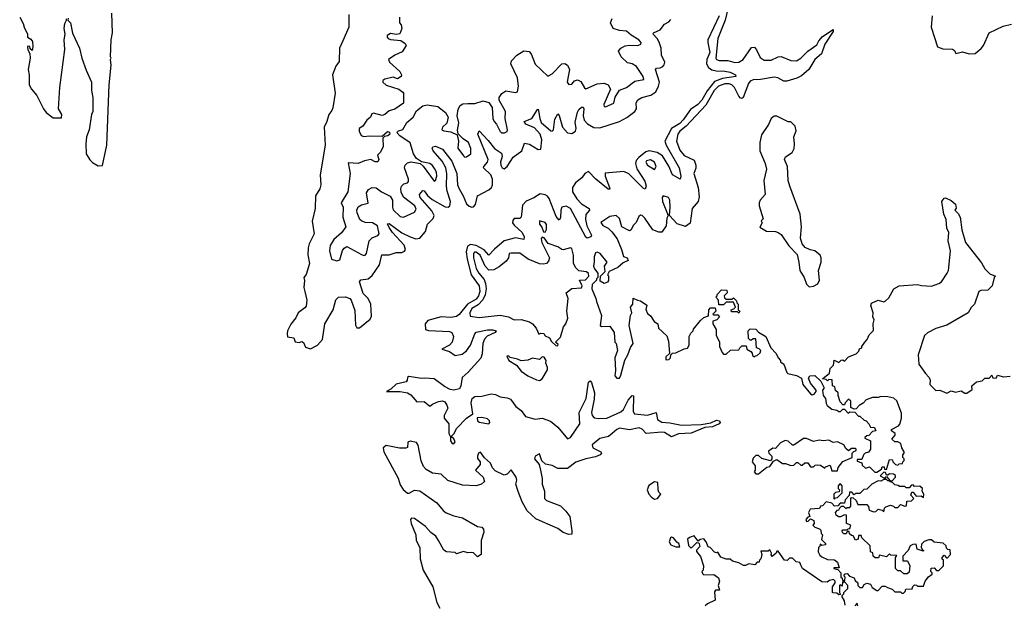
# Model space of a CAD drawing. Extents: x 2494159 to 2685562, y 773219 to 915170.
# Tile 20 of 201: x 2520836 to 2527843, y 863062 to 867218. Entities that reach past the tile are written whole.
import ezdxf

# ---------------------------------------------------------------- set-up
doc = ezdxf.new("R2010")
doc.units = 0

msp = doc.modelspace()

# ---------------------------------------------------------------- linework, layer by layer
at = {"layer": '0CON10XD'}
for points in [[(2525883.1, 867326.9), (2525856.3, 867215), (2525805.2, 867085), (2525789.6, 866945), (2525795, 866934.7), (2525815, 866927.9), (2525875, 866928.2), (2525925, 866914.8), (2525955, 866915.6), (2525985, 866935.8), (2526045, 867020.8), (2526065, 867022.7), (2526079.7, 867005), (2526105, 866948.9), (2526135, 866930.8), (2526185, 866931), (2526235, 866953.6), (2526255, 866956.4), (2526325, 866928.9), (2526365, 866926.7), (2526394.6, 866945.4), (2526445, 866995.3), (2526509.6, 867040.4), (2526522.7, 867067.3), (2526550.5, 867099.5), (2526625, 867149.2), (2526625.3, 867135), (2526566.5, 867045), (2526541.9, 866975), (2526493.8, 866936.2), (2526451.7, 866865), (2526399.9, 866820.1), (2526367.3, 866802.7), (2526295, 866780), (2526275, 866780.4), (2526231.2, 866805), (2526205, 866810), (2526107.9, 866792.1), (2526055, 866790.6), (2526035, 866780.8), (2526022.8, 866765), (2525985, 866663.8), (2525975, 866657.7), (2525965, 866660), (2525953.4, 866675), (2525923.8, 866735), (2525903.2, 866755), (2525885, 866761.9), (2525855, 866762), (2525810, 866745), (2525779.6, 866715), (2525718.6, 866611.4), (2525579.8, 866460.2), (2525534.6, 866425), (2525520.6, 866405), (2525510.8, 866355), (2525535, 866289.5), (2525565, 866251.6), (2525635, 866218.9), (2525648.9, 866185), (2525647.2, 866162.8), (2525632.7, 866125), (2525664.4, 866024.4), (2525671.2, 865958.8), (2525663.9, 865926.1), (2525621.4, 865875), (2525608.3, 865771.7), (2525575, 865747.5), (2525515.9, 865765.9), (2525460, 865825), (2525465.6, 865884.4), (2525461.9, 865935), (2525453.8, 865955), (2525415, 865966), (2525408, 865955), (2525411.1, 865925), (2525450, 865825), (2525442.3, 865807.7), (2525437.7, 865752.3), (2525405, 865707.5), (2525385, 865707.5), (2525342.5, 865725), (2525285, 865806.2), (2525266.7, 865825), (2525255, 865828.8), (2525241.7, 865818.3), (2525223.6, 865776.4), (2525202.5, 865755), (2525187.5, 865725), (2525175, 865717.5), (2525122.5, 865745), (2525103.6, 865803.6), (2525080, 865825), (2525035, 865818.8), (2524972.9, 865777.1), (2524986.2, 865755), (2525025, 865736), (2525050.9, 865710.9), (2525088.9, 865658.9), (2525120, 865585), (2525132.5, 865535), (2525160, 865525), (2525167.5, 865505), (2525131.7, 865488.3), (2525093.6, 865456.4), (2525031.7, 865428.3), (2525020, 865405), (2525027.5, 865395), (2525027, 865363), (2525018.3, 865351.7), (2524995, 865342.5), (2524968.3, 865358.3), (2524970, 865395), (2525001.7, 865428.3), (2524997.5, 865465), (2525016.7, 865495), (2524967.5, 865555), (2524945, 865565.7), (2524935, 865560), (2524925, 865532.5), (2524923.9, 865496.1)], [(2520836.4, 867236.4), (2520861.7, 867191.7), (2520867.5, 867165), (2520892.5, 867115), (2520893, 867093), (2520915, 867080), (2520927, 867063), (2520930, 867025), (2520925, 867000), (2520911.7, 867011.7), (2520908.3, 867028.3), (2520895, 867030), (2520892.5, 867025), (2520893.3, 867005), (2520907.5, 866977.5), (2520910, 866945), (2520896.9, 866865), (2520903.8, 866825), (2520904.7, 866755), (2520920, 866725), (2520958.8, 866678.8), (2521005.8, 866585), (2521025, 866559.1), (2521075, 866520.5), (2521135, 866520), (2521136, 866545), (2521112.5, 866585), (2521121.2, 866735), (2521157, 867007), (2521153.3, 867075), (2521160, 867115), (2521153.3, 867155), (2521158.3, 867191.7), (2521170, 867215), (2521170, 867225)], [(2521181.7, 867228.3), (2521180, 867215), (2521197, 867197), (2521213, 867123), (2521262.5, 867015), (2521277.5, 866945), (2521308.3, 866858.3), (2521346.7, 866775), (2521347.5, 866715), (2521356.7, 866665), (2521356.4, 866566.4), (2521346.7, 866545), (2521331.2, 866435), (2521312, 866385), (2521306, 866335), (2521310, 866265), (2521335, 866222), (2521355, 866202.5), (2521395, 866180)], [(2521395, 866180), (2521425, 866182.5), (2521456.7, 866325), (2521472.5, 866755), (2521487.5, 866895), (2521483.3, 866935), (2521487.5, 866945), (2521482.5, 866955), (2521487.5, 867075), (2521497.5, 867125), (2521492.5, 867265)], [(2523177.5, 867255), (2523178.6, 867165), (2523136.7, 867066.7), (2523112.9, 867015), (2523108.9, 866921.1), (2523085, 866887.5), (2523062, 866825), (2523080.5, 866695), (2523065, 866592.5), (2523058.6, 866571.4), (2523037.5, 866545), (2523022.5, 866495), (2523002.5, 866455), (2523010, 866325), (2522975.5, 866115), (2522979.1, 866045), (2522972.2, 866015), (2522941.9, 865965), (2522939.5, 865875), (2522916.7, 865785), (2522931.1, 865695), (2522897.5, 865625), (2522889.4, 865595), (2522887.3, 865547.3), (2522898.1, 865485), (2522874, 865406), (2522857.5, 865385), (2522864.1, 865364.1), (2522859.2, 865315), (2522865.8, 865285.8), (2522880.8, 865225), (2522875, 865182.5), (2522865, 865168.8), (2522818.8, 865135), (2522800.7, 865099.3), (2522765, 865052.5), (2522741.2, 865005), (2522740, 864985), (2522743.3, 864963.3), (2522786.7, 864956.7), (2522797.5, 864927.5), (2522825, 864923.3), (2522845, 864930), (2522855, 864922.5), (2522870, 864890), (2522905, 864876.9), (2522956.8, 864905), (2522992.1, 864945), (2523008.6, 865055), (2523068, 865155), (2523085, 865227.5), (2523105, 865246.2), (2523155, 865248.1), (2523185, 865235.7), (2523195.7, 865225), (2523220.5, 865150.5), (2523226.9, 865046.9), (2523235, 865027.5), (2523255, 865026.9), (2523330.9, 865089.1), (2523339.4, 865110.6), (2523336.1, 865195), (2523316.1, 865235), (2523281.2, 865271.2), (2523253.6, 865355), (2523265, 865368.7), (2523315.1, 865374.9), (2523345, 865398.4), (2523396.4, 865475), (2523414, 865546), (2523465, 865546.8), (2523515, 865562.1), (2523555, 865563.7), (2523575, 865572.9), (2523581.2, 865585), (2523572.5, 865615), (2523488.3, 865705), (2523465, 865739.5), (2523455, 865767.5), (2523465, 865769.1), (2523555, 865702.4), (2523615, 865674.1), (2523655, 865660.2), (2523685, 865665.3), (2523725, 865711.1), (2523737.3, 865765), (2523779.5, 865805), (2523785.2, 865825), (2523770.3, 865860.3), (2523687.4, 865955), (2523682.7, 865975), (2523705, 866004.4), (2523715, 866002.2), (2523737.7, 865967.7), (2523770.7, 865940.7), (2523865, 865888.4), (2523885, 865884.6), (2523896.8, 865895), (2523901.5, 865925), (2523878.6, 865998.6), (2523873.4, 866035), (2523876.7, 866125), (2523869.2, 866165), (2523842.1, 866212.1), (2523777.7, 866285), (2523772.1, 866305), (2523775.5, 866314.5), (2523795, 866318.2), (2523845, 866296.9), (2523912, 866212), (2523947, 866125), (2523953, 866045), (2523962.7, 866015), (2523992.2, 865965), (2524015, 865909.2), (2524035, 865891.8), (2524055, 865886.1), (2524065, 865887.9), (2524080.7, 865905), (2524093.5, 865966.5), (2524175, 866007.5), (2524193.8, 866026.2), (2524202.2, 866045), (2524200.4, 866085), (2524188.8, 866115), (2524136.9, 866165), (2524139.4, 866175), (2524166, 866204), (2524169.1, 866225), (2524096.7, 866405), (2524105, 866428), (2524169.6, 866359.6), (2524215, 866303.3), (2524265, 866270), (2524268.7, 866245), (2524258.5, 866205), (2524259.7, 866185), (2524270.5, 866165), (2524285, 866158.4), (2524306.5, 866173.5), (2524349.1, 866240.9), (2524409.4, 866285), (2524429.1, 866340.9), (2524465, 866332.8), (2524525, 866295.2), (2524545, 866296.5), (2524552.3, 866365), (2524539.7, 866405), (2524499.1, 866449.1), (2524438.9, 866475), (2524426.2, 866493.8), (2524480.4, 866515), (2524521.2, 866578.8), (2524525, 866581.2), (2524529.3, 866569.3), (2524537.2, 866515), (2524548.2, 866488.1), (2524615, 866427.7), (2524625, 866425.5), (2524635, 866435.8), (2524645, 866510.8), (2524665, 866548.1), (2524675, 866536), (2524699.2, 866455), (2524735, 866413.2), (2524765, 866409), (2524791.2, 866425), (2524796.3, 866445), (2524789.6, 866489.6)], [(2523540, 867235), (2523540, 867195), (2523551.7, 867181.7), (2523556.7, 867155), (2523542.5, 867117.5), (2523515, 867113.3), (2523475, 867120), (2523452.5, 867105), (2523452.5, 867095), (2523457.5, 867085), (2523475, 867076.7), (2523549.5, 867069.5), (2523579.5, 867049.5), (2523586.7, 867035), (2523559.3, 866990.7), (2523505, 866966.7), (2523460, 866935), (2523467, 866917), (2523540.5, 866850.5), (2523552.5, 866825), (2523550, 866815), (2523525, 866798.8), (2523495, 866809.2), (2523434.3, 866795.7), (2523420, 866785), (2523421.2, 866775), (2523445, 866752), (2523535, 866723.3), (2523563, 866703), (2523567.5, 866695), (2523567.5, 866625), (2523507, 866583), (2523465, 866570), (2523435, 866543.3), (2523415, 866536.7), (2523355, 866552.5), (2523341.7, 866548.3), (2523332.5, 866525), (2523305.9, 866504.1), (2523279.3, 866460.7), (2523252.5, 866445), (2523252, 866425), (2523265.9, 866395.9), (2523285, 866388), (2523325, 866393.3), (2523415, 866390), (2523455, 866422.5), (2523468.3, 866418.3), (2523470, 866405), (2523457, 866393), (2523431.7, 866388.3), (2523420, 866375), (2523422.5, 866315), (2523402.5, 866275), (2523382.5, 866255), (2523392.5, 866225), (2523385, 866207.5), (2523365, 866207.5), (2523335, 866223.3), (2523290, 866215), (2523245, 866196.7), (2523175, 866200), (2523188.8, 866125), (2523170.8, 865995), (2523124, 865915), (2523138.8, 865885), (2523136, 865815), (2523157.5, 865745), (2523127.5, 865702.5), (2523072.5, 865655), (2523045, 865613.3), (2523040.5, 865575), (2523056, 865515), (2523094.4, 865504.4), (2523115, 865511.2), (2523133, 865577), (2523145, 865593.8), (2523165, 865606), (2523268.8, 865548.8), (2523285, 865541.2), (2523295, 865543.3), (2523304.2, 865555.8), (2523323.9, 865646.1), (2523344, 865666), (2523386, 865684), (2523394.4, 865695), (2523381.7, 865751.7), (2523348, 865775), (2523295, 865776.7), (2523268.2, 865788.2), (2523257.8, 865797.8), (2523238, 865845), (2523236.2, 865865), (2523245, 865887.5), (2523268.3, 865901.7), (2523315.6, 865914.4), (2523303.8, 865986.2), (2523318, 866012), (2523345, 866024), (2523372.3, 866022.3), (2523410, 865995), (2523473.4, 865963.4), (2523490.5, 865935), (2523488.9, 865885), (2523495, 865867.1), (2523545, 865820), (2523567.5, 865815), (2523645, 865849.4), (2523657.9, 865872.1), (2523647.7, 865895), (2523567.3, 865957.3), (2523551.2, 865991.2), (2523548.9, 866015), (2523554.5, 866035.5), (2523570, 866050), (2523595, 866057.1), (2523602.4, 866067.6), (2523602.5, 866085), (2523574.2, 866165), (2523580, 866185), (2523595, 866200), (2523621.7, 866208.3), (2523686.2, 866196.2), (2523707.3, 866177.3), (2523785, 866070.8), (2523795, 866074), (2523805.9, 866105), (2523801.5, 866135), (2523789.4, 866159.4), (2523775, 866181.1), (2523755.7, 866195), (2523696.5, 866206.5), (2523661.1, 866231.1), (2523640, 866265), (2523615, 866343.3), (2523541.7, 866391.7), (2523520, 866415), (2523533, 866427), (2523563, 866437), (2523592.3, 866487.7), (2523636.2, 866525), (2523660.7, 866569.3), (2523705, 866606.7), (2523735, 866612), (2523810.9, 866600.9), (2523867.6, 866557.6), (2523885.8, 866525), (2523876.9, 866483.1), (2523845, 866453.3), (2523841.2, 866435), (2523855, 866427.5), (2523905, 866421.9), (2523949.2, 866399.2), (2523959.4, 866355), (2523954.5, 866305), (2523995, 866250), (2524005, 866241.4), (2524015, 866241.9), (2524046, 866264), (2524046.8, 866303.2), (2524029.5, 866345), (2523992, 866372), (2523957.5, 866407.5), (2523952.7, 866432.7), (2523960.6, 866485), (2523950.6, 866535), (2523957.4, 866582.6), (2523972.1, 866607.9), (2523990.9, 866619.1), (2524025, 866621.1), (2524075, 866622.7), (2524135, 866641.9), (2524175, 866629.4), (2524199.4, 866595), (2524204.5, 866515), (2524211.9, 866495), (2524229.4, 866475), (2524255, 866422.9), (2524265, 866414.4), (2524286.9, 866413.1), (2524305, 866423.3), (2524308, 866435), (2524292.2, 866515), (2524293.5, 866565), (2524249.2, 866645), (2524248.6, 866665), (2524266.4, 866693.6), (2524295, 866712), (2524365, 866700.8), (2524378, 866705), (2524385.7, 866745), (2524380, 866805), (2524331.2, 866905), (2524336.7, 866925), (2524373.6, 866966.4), (2524425, 866996.7), (2524461.2, 866991.2), (2524475.7, 866975.7), (2524505, 866902.9), (2524595, 866816), (2524625, 866834.3), (2524695, 866903.8), (2524715.9, 866905.9), (2524735, 866893.8), (2524749.2, 866865), (2524738.9, 866815), (2524732.9, 866775), (2524745, 866757.5), (2524765, 866759.2), (2524785, 866782.5), (2524805, 866790.8), (2524828.9, 866778.9), (2524855, 866732.5), (2524865, 866725.7), (2524945, 866762.1), (2524995, 866767.1), (2525025, 866754.2), (2525041.4, 866725), (2524994, 866615), (2524995, 866600), (2525005, 866597.5), (2525063.8, 866625), (2525073.2, 866666.8), (2525103.8, 866716.2), (2525155, 866735.8), (2525215, 866781.9), (2525276.8, 866793.2), (2525273.8, 866815), (2525225, 866884.4), (2525195, 866903.3), (2525160.6, 866910.6), (2525117.1, 866955), (2525097.5, 866995), (2525113.7, 867016.3), (2525145, 867031.4), (2525175, 867036.9), (2525235, 867034.5), (2525257.5, 867045), (2525258.8, 867055), (2525241.4, 867075), (2525187.4, 867107.4), (2525155, 867136.2), (2525105, 867141.8), (2525058.8, 867155), (2525040.8, 867195), (2525052.4, 867227.6)], [(2525814.1, 867245), (2525733.9, 867076.1), (2525732.8, 867055), (2525748.4, 866985), (2525727, 866935), (2525724.1, 866904.1), (2525737.8, 866877.8), (2525762.6, 866862.6), (2525793.8, 866853.8), (2525853.3, 866853.3), (2525891.2, 866845), (2525930, 866825), (2525932.5, 866815), (2525838.9, 866801.1), (2525781.7, 866778.3), (2525727.9, 866712.1), (2525691.3, 866645), (2525661.1, 866615), (2525610.6, 866579.4), (2525558.1, 866505), (2525535, 866479.4), (2525474.7, 866445.3), (2525427.9, 866355), (2525436.1, 866326.1), (2525529.1, 866165), (2525540.4, 866105), (2525536.7, 866083.3), (2525480.9, 866115), (2525456.2, 866176.2), (2525409.9, 866249.9), (2525373, 866273), (2525315, 866286.6), (2525291, 866279), (2525241.8, 866238.2), (2525224, 866216), (2525217.6, 866195), (2525228.4, 866158.4), (2525285, 866070.8), (2525294.5, 866035), (2525287.5, 866012.5), (2525275, 866017.8), (2525171.9, 866121.9), (2525135, 866138.6), (2525003, 866127), (2525001.9, 866105), (2525034.4, 866025.6), (2525035, 866013.8), (2525023.8, 866013.8), (2524935.7, 866085), (2524885, 866138.2), (2524857.2, 866125), (2524836.4, 866093.6), (2524791.9, 866058.1), (2524770.8, 866025), (2524770.4, 865995), (2524801.1, 865945), (2524835, 865908.7), (2524888.9, 865875), (2524890.4, 865865), (2524866.2, 865833.8), (2524863, 865797), (2524873.3, 865753.3), (2524904.5, 865685), (2524900.8, 865675), (2524875, 865664.6), (2524865, 865671.4), (2524755.9, 865875), (2524725, 865892.1), (2524694.1, 865885.9), (2524686.5, 865865), (2524685, 865808.8), (2524675, 865793.1), (2524655, 865818.8), (2524605, 865946.7), (2524593.3, 865963.3), (2524575, 865973.7), (2524540.9, 865979.1), (2524495, 865950.7), (2524441.7, 865928.3), (2524415, 865898.9), (2524410, 865855), (2524405, 865813.3), (2524395, 865805.4), (2524355, 865805.6), (2524345, 865790), (2524344.3, 865775), (2524355, 865756.9), (2524411.4, 865705), (2524425.9, 865675), (2524424.1, 865655.9), (2524365, 865666.2), (2524284.9, 865645.1), (2524214.2, 865585.8), (2524175, 865542.8), (2524140.9, 865580.9), (2524085, 865612.2), (2524045, 865620.5), (2524022.5, 865607.5), (2524012.8, 865567.2), (2524020, 865515), (2524049.4, 865405), (2524106.7, 865325), (2524109.7, 865285), (2524102, 865255), (2524085, 865231.9), (2524023.7, 865196.3), (2523965, 865122.6), (2523945, 865106.7), (2523905, 865099.6), (2523835, 865104.4), (2523739.9, 865080.1), (2523721.2, 865055), (2523725, 865016.2), (2523745, 865007.5), (2523895, 865002.2), (2523912.2, 864995), (2523923.8, 864965), (2523915, 864924.7), (2523895, 864904.2), (2523841.2, 864875), (2523895, 864858.8), (2523935, 864830), (2523985, 864840.2), (2524017, 864863), (2524044.9, 864905.1), (2524075, 864983.5), (2524085, 864995.3), (2524165, 865013.3), (2524202.3, 865012.3), (2524226.2, 865005), (2524219.2, 864995), (2524162.6, 864967.4), (2524143, 864947), (2524133.2, 864916.8), (2524127.4, 864842.6), (2524118.8, 864811.2), (2524027.6, 864712.4), (2523984.5, 864675), (2523975.6, 864614.4), (2523965.5, 864594.5), (2523925.5, 864584.5), (2523899.6, 864589.6), (2523859.2, 864609.2), (2523785.7, 864665), (2523720.4, 864669.6), (2523695, 864666.6), (2523605, 864680.5), (2523597.1, 864675), (2523594.5, 864655), (2523585.9, 864644.1), (2523515, 864627.8), (2523478.4, 864591.6), (2523446.7, 864575), (2523545, 864574.4), (2523595, 864565.9), (2523620.7, 864550.7), (2523662, 864502), (2523715, 864502.5), (2523755, 864470), (2523774.5, 864485.5), (2523816.4, 864503.6), (2523845, 864507.1), (2523861.1, 864501.1), (2523877.2, 864477.2), (2523882.2, 864455), (2523857.8, 864405), (2523856.9, 864385), (2523890.4, 864345), (2523890.5, 864275), (2523903.2, 864253.2), (2523901.7, 864225), (2523915, 864204.4), (2523926.7, 864203.3), (2523935.8, 864215.8), (2523925, 864239.1), (2523908, 864255), (2523925, 864273.8), (2523946.2, 864315), (2524015, 864385.6), (2524060, 864415), (2524048.8, 864495), (2524056.7, 864525), (2524075, 864538), (2524125, 864541.2), (2524191.7, 864558.3), (2524223.1, 864553.1), (2524255, 864537.1), (2524305, 864530), (2524329.3, 864519.3), (2524367.5, 864467.5), (2524405, 864439.2), (2524436.6, 864396.6), (2524505, 864377.5), (2524555, 864385.3), (2524612.8, 864362.8), (2524665, 864320.9), (2524735, 864236.9), (2524755, 864248.7), (2524822.9, 864345), (2524817.6, 864425), (2524866.8, 864525), (2524885, 864640), (2524895, 864651.2), (2524905, 864637.5), (2524927.2, 864565), (2524925, 864520), (2524905.2, 864425), (2524909.2, 864405), (2524925, 864387.6), (2524955, 864381.7), (2525015, 864384.8), (2525115, 864430), (2525133.7, 864446.3), (2525166.8, 864513.2), (2525195, 864545.6), (2525203.3, 864543.3), (2525203.2, 864433.3), (2525210.6, 864415), (2525305, 864407.2), (2525365, 864425.8), (2525374.6, 864375), (2525405, 864355.9), (2525462, 864352), (2525545, 864334.6), (2525685, 864340.6), (2525755, 864351.2), (2525795, 864370), (2525817.5, 864365), (2525820, 864355), (2525813.3, 864345), (2525767, 864323), (2525712, 864318), (2525615, 864278.8), (2525525, 864273.5), (2525475, 864252.5), (2525425, 864282), (2525406.6, 864286.6), (2525295, 864275.5), (2525265.9, 864305.9), (2525245, 864317), (2525175, 864302.4), (2525105, 864312.9), (2525084.7, 864305), (2525052.8, 864275), (2525025.9, 864254.1), (2524965, 864239.8), (2524909.5, 864195), (2524915, 864174.2), (2524971.9, 864145), (2524976.5, 864135), (2524967.5, 864125), (2524935, 864110.2), (2524865, 864095.6), (2524795, 864071), (2524735, 864028), (2524665, 864028.3), (2524625, 864049.2), (2524578.9, 864058.9), (2524551.2, 864081.2), (2524535, 864130.6), (2524504.3, 864115), (2524500.6, 864095), (2524532.2, 864055), (2524543.2, 864015), (2524553.5, 863955), (2524553.5, 863915), (2524570, 863865), (2524570, 863815), (2524585, 863800.8), (2524685, 863761.2), (2524723, 863723), (2524752.5, 863685), (2524766.4, 863583.6), (2524765, 863560), (2524745, 863557.5), (2524705, 863572), (2524665, 863600.8), (2524557.2, 863647.2), (2524510.2, 863670.2), (2524446.7, 863726.7), (2524411.2, 863791.2), (2524382.7, 863862.7), (2524368.1, 863915), (2524374.4, 863945), (2524370.6, 863965), (2524335, 864017.5), (2524305, 863985.8), (2524285, 863979.4), (2524220.1, 864010.1), (2524200.8, 864030.8), (2524187.9, 864065), (2524143.4, 864103.4), (2524115, 864143.3), (2524100.8, 864135), (2524093.2, 864115), (2524095, 864098.8), (2524113.4, 864073.4), (2524113.3, 864055), (2524080.6, 864015), (2524135.4, 863965.4), (2524144.2, 863935), (2524123.2, 863916.8), (2524085, 863903.1), (2523988.2, 863908.2), (2523882.9, 863942.9), (2523835, 863987), (2523773.6, 863993.6), (2523729.4, 864019.4), (2523710.7, 864040.7), (2523692.5, 864082.5), (2523672, 864192), (2523661, 864211), (2523615, 864222), (2523599.5, 864215), (2523595, 864176.7), (2523585, 864170.8), (2523538.1, 864171.9), (2523445, 864190.3), (2523421.8, 864175), (2523426.9, 864145), (2523529, 863959), (2523545, 863911.1), (2523565, 863876.7), (2523595, 863851.9), (2523607.2, 863852.8), (2523645, 863874.2), (2523685, 863868), (2523805, 863782), (2523849.3, 863729.3), (2523871.7, 863711.7), (2523925, 863691.4), (2523987.3, 863677.3), (2524094.1, 863614.1), (2524125, 863610), (2524137.5, 863595), (2524140, 863575), (2524120, 863515), (2524120, 863415), (2524095, 863400), (2524066.4, 863426.4), (2524055, 863430), (2524025, 863427.5), (2523995, 863436.7), (2523945, 863420), (2523935, 863430), (2523872.5, 863435), (2523855, 863446.2), (2523815.6, 863515)], [(2527330, 867245), (2527323.8, 867165), (2527367.5, 867025), (2527405, 867011.2), (2527475, 867008.8), (2527488.3, 866998.3), (2527498.3, 866978.3), (2527545, 866990), (2527594.1, 866975.9), (2527635, 866976.7), (2527677.7, 867012.3), (2527696.2, 867035), (2527736.4, 867123.6), (2527835, 867173.3), (2527895, 867186.7)], [(2524789.6, 866489.6), (2524805, 866560.5), (2524815, 866580), (2524835, 866596.5), (2524845.3, 866595.3), (2524850.4, 866585), (2524846.1, 866535), (2524853.4, 866503.4), (2524878.1, 866478.1), (2524921.5, 866451.5), (2524965, 866448.1), (2525105, 866494.3), (2525158.1, 866521.9), (2525214.4, 866565), (2525226.4, 866585), (2525223.9, 866626.1), (2525235, 866647.5), (2525264.8, 866665.2), (2525328.9, 866681.1), (2525363.6, 866706.4), (2525382.8, 866745), (2525388.6, 866775), (2525360.5, 866865), (2525367.3, 866872.7), (2525395, 866875.2), (2525414, 866885), (2525423.3, 866896.7), (2525426.2, 866915), (2525403, 866965), (2525401.1, 867015), (2525387.5, 867057.5), (2525373.7, 867083.7), (2525345.5, 867115), (2525345.6, 867124.4), (2525395, 867145.8), (2525424.8, 867185.2), (2525456.6, 867203.4), (2525470.8, 867219.2)], [(2526455, 865318.8), (2526485, 865322.5), (2526515, 865340), (2526528, 865365), (2526520, 865435), (2526538.8, 865495), (2526540, 865525), (2526532.5, 865545), (2526495.8, 865575.8), (2526460.7, 865580.7), (2526425, 865597.5), (2526403.6, 865623.6), (2526393.3, 865665), (2526400, 865745), (2526390, 865835), (2526316.2, 866035), (2526306.2, 866075), (2526299.2, 866175), (2526278.8, 866225), (2526285, 866243.3), (2526334, 866275), (2526347, 866303), (2526350.8, 866335), (2526344.4, 866385.6), (2526363, 866427), (2526355, 866460.8), (2526325, 866490.8), (2526305, 866492), (2526225, 866531.2), (2526205, 866533.3), (2526183.9, 866516.1), (2526166.1, 866473.9), (2526115, 866400), (2526102.5, 866345), (2526102.5, 866285), (2526142.5, 866195), (2526150, 866155), (2526131.2, 866075), (2526141.2, 865975), (2526106.2, 865933.8), (2526097.5, 865915), (2526097.5, 865895), (2526127.5, 865802.5), (2526113, 865787), (2526120, 865775), (2526103, 865743), (2526150, 865715), (2526215, 865712), (2526235, 865706.2), (2526255, 865691.2), (2526309.7, 865609.7), (2526368.8, 865548.8), (2526382, 865495), (2526388, 865435), (2526418.8, 865385), (2526435, 865337.5), (2526455, 865318.8)], [(2525355, 866154.2), (2525365.5, 866175), (2525354.4, 866205), (2525325, 866221.8), (2525298.1, 866215), (2525292.9, 866205), (2525303.5, 866185), (2525355, 866154.2)], [(2524923.9, 865496.1), (2524920, 865465), (2524926.4, 865446.4), (2524950, 865415), (2524950, 865385), (2524940, 865375), (2524940, 865365), (2524910, 865335), (2524907.5, 865305), (2524937, 865237), (2524940, 865215), (2524977.5, 865115), (2524967.5, 865045), (2524977, 865037), (2525035, 865040), (2525067.5, 864995), (2525072.5, 864925), (2525080, 864915), (2525090, 864865), (2525071.2, 864815), (2525077.5, 864725), (2525072.5, 864685), (2525085, 864670), (2525105, 864670), (2525115, 864690), (2525142.3, 864797.7), (2525163.3, 864835), (2525182.3, 864887.7), (2525203, 864917), (2525173.3, 865045), (2525183.3, 865115), (2525193.3, 865135), (2525182.5, 865175), (2525200, 865195), (2525201.7, 865238.3), (2525233, 865223), (2525255, 865220), (2525298.3, 865188.3), (2525293, 865157), (2525305, 865130), (2525325, 865112.5), (2525352.3, 865072.3), (2525377.5, 865055), (2525383.3, 865025), (2525440.7, 864970.7), (2525453.6, 864933.6), (2525460, 864845), (2525435, 864820), (2525435, 864800), (2525455, 864802.5), (2525467.5, 864815), (2525470, 864835), (2525481.7, 864848.3), (2525505, 864850), (2525565, 864877.5), (2525588.3, 864881.7), (2525600, 864905), (2525600, 864965), (2525611.7, 864988.3), (2525630, 865005), (2525631.7, 865018.3), (2525680.7, 865079.3), (2525705, 865100), (2525738.3, 865111.7), (2525740, 865155), (2525751.7, 865168.3), (2525785, 865170), (2525790, 865145), (2525770, 865125), (2525775, 865120), (2525805, 865120), (2525817.5, 865105), (2525797, 865083), (2525770, 865075), (2525770, 865055), (2525792.5, 865015), (2525793.3, 864975), (2525816.7, 864925), (2525817.5, 864895), (2525835, 864852.5), (2525845, 864840), (2525865, 864840), (2525895, 864867.5), (2525955, 864870), (2525960, 864885), (2525975, 864900), (2526005, 864900), (2526010, 864875), (2526038.3, 864858.3), (2526048.3, 864848.3), (2526051.7, 864831.7), (2526065, 864820), (2526071.7, 864828.3), (2526085, 864830), (2526105, 864850), (2526110, 864865), (2526098.3, 864878.3), (2526080, 864885), (2526075, 864950), (2526055, 864950), (2526045, 864940), (2526035, 864940), (2526021.7, 864951.7), (2526020, 865005), (2526035, 865020), (2526075, 865017.5), (2526095, 864997.5), (2526146.7, 864965), (2526182.5, 864885), (2526220, 864845), (2526233, 864813), (2526250, 864795), (2526250, 864785), (2526275, 864770), (2526295, 864710), (2526303, 864703), (2526365, 864687.5), (2526399.3, 864669.3), (2526410, 864625), (2526465, 864557.5), (2526475, 864550), (2526490, 864555), (2526503.3, 864575), (2526503.3, 864585), (2526464.2, 864634.2), (2526450.7, 864669.3), (2526460, 864685), (2526495, 864687.5), (2526538.3, 864648.3), (2526560, 864605), (2526560, 864595), (2526550, 864585), (2526553.3, 864545), (2526570, 864525), (2526575, 864490), (2526583.3, 864475), (2526615, 864450), (2526651.7, 864441.7), (2526665, 864432.5), (2526677, 864433), (2526695, 864450), (2526705, 864450), (2526731.7, 864421.7), (2526745, 864430), (2526778.3, 864428.3), (2526805, 864400), (2526815, 864400), (2526845, 864370), (2526860, 864365), (2526880, 864345), (2526891.7, 864321.7), (2526918.3, 864318.3), (2526930, 864295), (2526905, 864290), (2526878.3, 864261.7), (2526865, 864260), (2526851.7, 864248.3), (2526851.7, 864241.7), (2526890, 864225), (2526890, 864165), (2526876.7, 864143.3), (2526853, 864137), (2526840, 864125), (2526828.3, 864091.7), (2526795, 864090), (2526795, 864080), (2526828.3, 864068.3), (2526831.7, 864051.7), (2526855, 864030), (2526885, 864040), (2526921.7, 864001.7), (2526935, 864000), (2526968.3, 864021.7), (2526975, 864040), (2526988.3, 864038.3), (2526991.7, 864021.7), (2527005, 864020), (2527025, 864090), (2527048.3, 864088.3), (2527050, 864075), (2527070, 864055), (2527085, 864050), (2527095, 864060), (2527118.3, 864061.7), (2527120, 864075), (2527130, 864085), (2527130, 864095), (2527120, 864105), (2527120, 864125), (2527130, 864135), (2527130, 864145), (2527113, 864173), (2527107.5, 864205), (2527086.4, 864216.4), (2527065, 864217.5), (2527042.5, 864235), (2527066.1, 864263.9), (2527066.7, 864275), (2527040, 864295), (2527040, 864305), (2527089.3, 864330.7), (2527098.8, 864341.2), (2527112.5, 864385), (2527111.7, 864421.7), (2527079.3, 864509.3), (2527057, 864527), (2527015, 864537.5), (2526965, 864540), (2526945, 864532.5), (2526905, 864532.5), (2526860, 864515), (2526839.3, 864490.7), (2526810, 864475), (2526788.3, 864451.7), (2526775, 864450), (2526751.7, 864461.7), (2526750, 864505), (2526735, 864520), (2526710, 864495), (2526705, 864480), (2526695, 864480), (2526675, 864500), (2526660, 864545), (2526660, 864565), (2526641.7, 864581.7), (2526638.3, 864608.3), (2526620, 864615), (2526618.3, 864658.3), (2526595, 864660), (2526585, 864650), (2526575, 864660), (2526550, 864665), (2526600, 864705), (2526603, 864737), (2526627, 864763), (2526631.7, 864798.3), (2526665, 864780), (2526683, 864797), (2526695, 864800), (2526705, 864790), (2526735, 864820), (2526788.3, 864841.7), (2526808.3, 864861.7), (2526811.7, 864878.3), (2526830, 864885), (2526830, 864895), (2526850, 864925), (2526867.5, 864945), (2526881.7, 864978.3), (2526911.7, 865008.3), (2526910, 865055), (2526916.1, 865083.9), (2526906.7, 865105), (2526908.8, 865135), (2526893, 865187), (2526897, 865203), (2526945, 865223.8), (2526985, 865212.5), (2526995, 865216.7), (2527020.5, 865239.5), (2527056.7, 865305), (2527094.3, 865325.7), (2527225, 865336), (2527255, 865328), (2527325, 865324), (2527377.3, 865342.7), (2527396.7, 865355), (2527436.2, 865415), (2527446, 865435), (2527460.8, 865575), (2527444.3, 865645), (2527448, 865705), (2527434, 865735), (2527428.3, 865798.3), (2527413.8, 865835), (2527397.5, 865925), (2527415, 865950), (2527425, 865952.5), (2527465, 865932.5), (2527496.1, 865906.1), (2527501.7, 865878.3), (2527490, 865865), (2527515, 865840), (2527528.8, 865815), (2527540, 865725), (2527568, 865635), (2527680.3, 865490.3), (2527705, 865447.5), (2527740.7, 865410.7), (2527780, 865395), (2527770, 865385), (2527756.2, 865325), (2527725, 865294.2), (2527675, 865292.5), (2527662.5, 865285), (2527630, 865195), (2527607.7, 865172.3), (2527585, 865133.3), (2527435, 865046), (2527355, 865022), (2527297.7, 864992.3), (2527275, 864973.3), (2527230, 864835), (2527235, 864770), (2527282.1, 864702.1), (2527308.8, 864675), (2527316.7, 864655), (2527313.3, 864625), (2527355, 864582.5), (2527385, 864583.3), (2527435, 864562.5), (2527465, 864580), (2527495, 864570), (2527535, 864580), (2527562.5, 864562.5), (2527576.4, 864563.6), (2527615, 864590), (2527612.5, 864615), (2527645, 864642.5), (2527685, 864650), (2527705, 864670), (2527735, 864670), (2527755, 864690), (2527761.7, 864671.7), (2527785, 864670), (2527795, 864690), (2527838.3, 864678.3), (2527885, 864682.5)], [(2524575, 865707.5), (2524585.9, 865725.9), (2524585, 865762.5), (2524575, 865776), (2524535, 865788.8), (2524534.3, 865765), (2524552.7, 865742.7), (2524565, 865710), (2524575, 865707.5)], [(2524665, 864900), (2524668.3, 864908.3), (2524650, 864925), (2524685, 864960), (2524706.1, 865033.9), (2524722.5, 865055), (2524736.7, 865095), (2524730, 865145), (2524740, 865235), (2524726.2, 865275), (2524765, 865306.7), (2524835, 865312.5), (2524840, 865325), (2524820, 865365), (2524861.7, 865368.3), (2524887.5, 865395), (2524883.6, 865413.6), (2524870, 865425), (2524815, 865433.3), (2524793.3, 865455), (2524776.7, 865485), (2524778.6, 865545), (2524765, 865592.5), (2524755, 865596.2), (2524705, 865581.2), (2524695, 865583.8), (2524665, 865604), (2524597.5, 865627.5), (2524567.7, 865667.7), (2524555, 865672.5), (2524547, 865663), (2524552, 865635), (2524606, 865525), (2524599.7, 865500.3), (2524584.4, 865485.6), (2524565, 865479.2), (2524535, 865481.4), (2524455.3, 865515.3), (2524395, 865557.8), (2524335, 865559.2), (2524320, 865555), (2524314.4, 865525), (2524297.8, 865502.2), (2524247.9, 865462.1), (2524209.4, 865440.6), (2524175, 865437.5), (2524150, 865465), (2524113.1, 865545), (2524085, 865564.7), (2524073.3, 865565), (2524064.8, 865555.2), (2524065, 865524), (2524085, 865448.1), (2524103.1, 865415), (2524141.2, 865371.2), (2524152.2, 865342.2), (2524155.8, 865305), (2524148.1, 865261.9), (2524132.5, 865227.5), (2524099, 865191), (2524054.8, 865165), (2524038.9, 865135), (2524041.4, 865111.4), (2524105, 865099.6), (2524256.4, 865116.4), (2524315, 865105.8), (2524355, 865084.3), (2524405, 865087.5), (2524465, 865068.8), (2524485, 865056.7), (2524512.5, 865025), (2524531.7, 864981.7), (2524545, 864990), (2524567, 864987), (2524575, 864970), (2524606.4, 864956.4), (2524620.7, 864930.7), (2524651.7, 864901.7), (2524665, 864900)], [(2525955, 865132.5), (2525945, 865140), (2525901.7, 865141.7), (2525900, 865155), (2525918.3, 865161.7), (2525930, 865175), (2525915, 865210), (2525865, 865210), (2525845, 865190), (2525811.7, 865191.7), (2525810, 865225), (2525790, 865245), (2525800, 865255), (2525800, 865265), (2525831.7, 865298.3), (2525867.5, 865295), (2525870, 865275), (2525850, 865255), (2525851.7, 865241.7), (2525865, 865230), (2525905, 865230), (2525915, 865240), (2525938.3, 865218.3), (2525940, 865205), (2525950, 865195), (2525950, 865155), (2525960, 865145), (2525955, 865132.5)], [(2524535, 864653.3), (2524553.3, 864665), (2524591.7, 864728.3), (2524592.5, 864745), (2524580, 864775), (2524582.5, 864795), (2524568.3, 864818.3), (2524555, 864820), (2524535, 864802.5), (2524485, 864812.5), (2524452, 864798), (2524405, 864792.5), (2524380, 864805), (2524327.5, 864817.5), (2524315, 864827.5), (2524303.3, 864826.7), (2524317.5, 864795), (2524371.2, 864761.2), (2524405, 864719.2), (2524453.3, 864685), (2524515, 864656.7), (2524535, 864653.3)], [(2524175, 864344.5), (2524182.5, 864355), (2524180, 864365), (2524165, 864380), (2524125, 864389.4), (2524091.7, 864388.3), (2524094.4, 864365), (2524105, 864356), (2524175, 864344.5)], [(2526095, 863990), (2526153, 864037), (2526175, 864042.5), (2526201.7, 864078.3), (2526225, 864090), (2526265, 864062.5), (2526285, 864062.5), (2526325, 864047.5), (2526345, 864050), (2526365, 864070), (2526375, 864070), (2526395, 864050), (2526405, 864050), (2526423, 864067), (2526445, 864067.5), (2526465, 864040), (2526485, 864040), (2526498.3, 864051.7), (2526515, 864052.5), (2526535, 864050), (2526565, 864030), (2526571.7, 864038.3), (2526605, 864050), (2526615, 864010), (2526655, 864010), (2526660, 864035), (2526693.6, 864076.4), (2526760, 864105), (2526760, 864135), (2526771.7, 864148.3), (2526790, 864155), (2526790, 864165), (2526785, 864170), (2526755, 864170), (2526735, 864152.5), (2526715, 864170), (2526700, 864195), (2526655, 864217.5), (2526625, 864212.5), (2526595, 864227.5), (2526555, 864223.3), (2526525, 864228.8), (2526485, 864220), (2526435, 864240), (2526415, 864241.2), (2526345, 864193.8), (2526335, 864192.5), (2526305, 864222.5), (2526283.6, 864226.4), (2526250.7, 864209.3), (2526215, 864170), (2526195, 864172.5), (2526165, 864150), (2526167.5, 864135), (2526190, 864115), (2526190, 864095), (2526178.3, 864081.7), (2526118.3, 864098.3), (2526095, 864120), (2526075, 864120), (2526055, 864100), (2526050, 864075), (2526070, 864045), (2526070, 864015), (2526063, 864003), (2526075, 863990), (2526095, 863990)], [(2527045, 863940), (2527070, 863965), (2527068.3, 863978.3), (2527055, 863987.5), (2527025, 863990), (2527015, 863980), (2527005, 863980), (2526998.3, 863998.3), (2526985, 864000), (2526960, 863975), (2526985, 863960), (2526998.3, 863961.7), (2527005, 863970), (2527030, 863940), (2527045, 863940)], [(2525355, 863810), (2525375, 863813.3), (2525400, 863845), (2525385, 863860), (2525380, 863875), (2525378.3, 863928.3), (2525355, 863932.5), (2525313.6, 863906.4), (2525302, 863875), (2525313.8, 863843.8), (2525332.2, 863822.2), (2525355, 863810)], [(2527125, 863140), (2527138.3, 863151.7), (2527141.7, 863168.3), (2527188.3, 863171.7), (2527191.7, 863188.3), (2527205, 863200), (2527218.3, 863198.3), (2527225, 863190), (2527268.3, 863191.7), (2527280, 863225), (2527303.6, 863256.4), (2527330, 863275), (2527330, 863285), (2527320, 863295), (2527321.7, 863318.3), (2527345, 863320), (2527361.7, 863301.7), (2527378.3, 863301.7), (2527410, 863335), (2527410, 863375), (2527401.7, 863381.7), (2527400, 863395), (2527415, 863410), (2527431.7, 863391.7), (2527438.3, 863391.7), (2527460, 863415), (2527458.3, 863448.3), (2527441.7, 863451.7), (2527431.7, 863461.7), (2527428.3, 863478.3), (2527407, 863497), (2527343, 863503), (2527325, 863520), (2527305, 863520), (2527273, 863507), (2527255, 863490), (2527252.5, 863465), (2527260, 863450), (2527270, 863445), (2527265, 863440), (2527223.6, 863453.6), (2527215, 863490), (2527193, 863487), (2527173.6, 863476.4), (2527160, 863445), (2527120, 863405), (2527121.7, 863371.7), (2527155, 863370), (2527170, 863335), (2527165, 863290), (2527151.7, 863278.3), (2527128.3, 863278.3), (2527105, 863300), (2527085, 863300), (2527070, 863315), (2527070, 863395), (2527078.3, 863408.3), (2527035, 863410), (2527025, 863420), (2527005, 863400), (2526955, 863410), (2526948.3, 863391.7), (2526923, 863393), (2526910, 863405), (2526908.3, 863428.3), (2526890, 863435), (2526888.3, 863478.3), (2526830, 863535), (2526825, 863550), (2526805, 863550), (2526802.5, 863525), (2526785, 863517.5), (2526768.3, 863548.3), (2526755, 863550), (2526741.7, 863561.7), (2526738.3, 863578.3), (2526725, 863580), (2526718.3, 863561.7), (2526701.7, 863561.7), (2526691.7, 863571.7), (2526690, 863585), (2526695, 863590), (2526725, 863590), (2526731.7, 863598.3), (2526745, 863600), (2526750, 863625), (2526720, 863635), (2526720, 863695), (2526705, 863697.5), (2526677, 863683), (2526663, 863683), (2526647.5, 863695), (2526642.5, 863715), (2526655, 863730), (2526666.4, 863733.6), (2526671.7, 863748.3), (2526685, 863760), (2526698.3, 863758.3), (2526715, 863742.5), (2526725, 863750), (2526745, 863750), (2526751.7, 863758.3), (2526750, 863815), (2526755, 863820), (2526768.3, 863818.3), (2526789.3, 863799.3), (2526801.7, 863771.7), (2526865, 863770), (2526877, 863757), (2526881.7, 863731.7), (2526915, 863720), (2526928.3, 863721.7), (2526945, 863737.5), (2526975, 863730), (2526985, 863720), (2526990, 863745), (2527000, 863755), (2527033, 863767), (2527055, 863760), (2527065, 863750), (2527085, 863750), (2527105, 863770), (2527135, 863760), (2527148.3, 863761.7), (2527150, 863795), (2527181.7, 863798.3), (2527200, 863815), (2527178.3, 863838.3), (2527185, 863860), (2527195, 863860), (2527215, 863830), (2527251.7, 863831.7), (2527268.3, 863821.7), (2527270, 863845), (2527257.5, 863865), (2527260, 863885), (2527241.7, 863901.7), (2527205, 863900), (2527195, 863910), (2527181.7, 863908.3), (2527165, 863890), (2527145, 863890), (2527135, 863900), (2527098.3, 863898.3), (2527087, 863907), (2527065, 863910), (2527048.3, 863928.3), (2527031.7, 863931.7), (2527030, 863940), (2527015, 863940), (2527005, 863950), (2526985, 863950), (2526965, 863937.5), (2526945, 863940), (2526900, 863915), (2526865, 863880), (2526843, 863877), (2526815, 863850), (2526785, 863850), (2526775, 863840), (2526758.3, 863858.3), (2526741.7, 863858.3), (2526740, 863835), (2526710, 863805), (2526705, 863780), (2526675, 863780), (2526658.3, 863761.7), (2526635, 863760), (2526615, 863780), (2526575, 863790), (2526548.3, 863761.7), (2526535, 863760), (2526527, 863743), (2526461.7, 863738.3), (2526450, 863715), (2526460, 863685), (2526445, 863680), (2526430, 863665), (2526435, 863650), (2526448.3, 863651.7), (2526465, 863670), (2526488.3, 863658.3), (2526490, 863635), (2526480, 863625), (2526495, 863610), (2526528.3, 863598.3), (2526538.3, 863588.3), (2526540, 863565), (2526550, 863555), (2526543, 863523), (2526570, 863495), (2526570, 863485), (2526545, 863480), (2526531.7, 863488.3), (2526530, 863475), (2526520, 863465), (2526517.5, 863435), (2526530.7, 863410.7), (2526545, 863400), (2526585, 863380), (2526635, 863377.5), (2526655, 863360), (2526668.3, 863321.7), (2526630, 863320), (2526630, 863315), (2526658.3, 863308.3), (2526680, 863285), (2526680, 863255), (2526688.3, 863248.3), (2526691.7, 863231.7), (2526708.3, 863231.7), (2526710, 863255), (2526700, 863265), (2526711.7, 863278.3), (2526725, 863280), (2526741.7, 863261.7), (2526775, 863250), (2526781.7, 863231.7), (2526800, 863215), (2526800, 863195), (2526815, 863180), (2526835, 863180), (2526847, 863203), (2526865, 863212.5), (2526890, 863205), (2526901.7, 863181.7), (2526935, 863160), (2526945, 863160), (2526975, 863190), (2526995, 863190), (2527011.7, 863181.7), (2527045, 863170), (2527065, 863150), (2527105, 863150), (2527115, 863140), (2527125, 863140)], [(2526635, 863810), (2526641.7, 863818.3), (2526655, 863820), (2526690, 863855), (2526690, 863905), (2526675, 863920), (2526660, 863905), (2526660, 863885), (2526670, 863875), (2526668.3, 863861.7), (2526643, 863857), (2526630, 863845), (2526630, 863815), (2526635, 863810)], [(2523815.6, 863515), (2523798.8, 863545), (2523761.7, 863571.7), (2523725, 863613.8), (2523645, 863671.4), (2523625, 863674.3), (2523617.8, 863665), (2523621.8, 863635), (2523656.3, 863556.3), (2523658.9, 863515), (2523684.3, 863465), (2523686.8, 863385), (2523708.1, 863305), (2523776.8, 863185), (2523805.6, 863075), (2523827.1, 863035)], [(2525535, 863470), (2525526.7, 863495), (2525512.4, 863502.4), (2525490, 863535), (2525475, 863538.1), (2525466.9, 863533.1), (2525458, 863505), (2525471.2, 863485), (2525505, 863470.8), (2525535, 863470)], [(2526710, 863055), (2526707, 863087), (2526690, 863115), (2526690, 863125), (2526700, 863135), (2526700, 863145), (2526730, 863175), (2526730, 863195), (2526708.3, 863218.3), (2526691.7, 863218.3), (2526688.3, 863191.7), (2526675, 863200), (2526670, 863195), (2526670, 863145), (2526678.3, 863131.7), (2526665, 863130), (2526651.7, 863141.7), (2526625, 863142.5), (2526620, 863145), (2526620, 863185), (2526640, 863215), (2526640, 863225), (2526628.3, 863238.3), (2526598.3, 863231.7), (2526581.7, 863218.3), (2526545, 863222.5), (2526407, 863317), (2526397.5, 863335), (2526388.3, 863358.3), (2526363, 863363), (2526335, 863390), (2526315, 863390), (2526297, 863373), (2526280, 863375), (2526235, 863440), (2526225, 863440), (2526220, 863425), (2526191.7, 863401.7), (2526183, 863413), (2526187.5, 863425), (2526175, 863450), (2526161.7, 863438.3), (2526111.7, 863438.3), (2526117.5, 863415), (2526110, 863385), (2526100, 863375), (2526098.3, 863361.7), (2526085, 863360), (2526068.3, 863341.7), (2526025, 863350), (2526001.7, 863338.3), (2525988.3, 863338.3), (2525955, 863357.5), (2525908.3, 863368.3), (2525891.7, 863381.7), (2525865, 863382.5), (2525827, 863397), (2525805, 863432.5), (2525795, 863427.5), (2525781.7, 863431.7), (2525750, 863465), (2525735, 863470), (2525722.5, 863505), (2525705, 863527.5), (2525678.3, 863521.7), (2525665, 863510), (2525635, 863547.5), (2525602.3, 863537.7), (2525587.5, 863525), (2525595, 863480), (2525615, 863460), (2525655, 863500), (2525668.3, 863498.3), (2525671.7, 863491.7), (2525677, 863473), (2525652.5, 863447.5), (2525653, 863437), (2525680.7, 863400.7), (2525702.5, 863335), (2525700, 863305), (2525690, 863295), (2525695, 863280), (2525705, 863270), (2525775, 863273.3), (2525809.2, 863249.2), (2525816.7, 863225), (2525807.5, 863195), (2525817, 863163), (2525788.3, 863161.7), (2525780.7, 863149.3), (2525785, 863090), (2525730, 863065), (2525715, 863050)], [(2526801.7, 863051.7), (2526795, 863070), (2526778.3, 863051.7)]]:
    msp.add_lwpolyline(points, dxfattribs=at)

doc.saveas('drawing.dxf')
